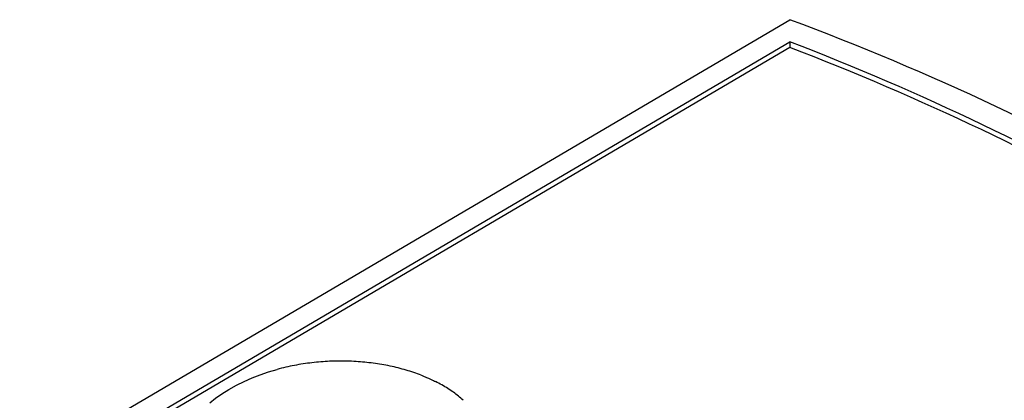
# Model space of a CAD drawing. Header units: millimetres. Extents: x 8 to 399, y 12 to 198.
# Tile 40 of 53: x 349.28 to 356.53, y 86.35 to 89.15. Entities that reach past the tile are written whole.
import ezdxf

# ---------------------------------------------------------------- set-up
doc = ezdxf.new("R2010")
doc.units = ezdxf.units.MM

msp = doc.modelspace()

# ---------------------------------------------------------------- linework, layer by layer
at = {"color": 7, "linetype": 'Continuous', "lineweight": 30}
for p, q in [((349.2816, 85.8169), (354.947, 89.1457)), ((349.6245, 85.8562), (354.947, 88.9833)), ((354.947, 88.9833), (354.947, 88.9418)), ((354.947, 88.9418), (349.6678, 85.8401)), ((351.113, 86.5559), (351.1753, 86.5743)), ((350.9328, 86.4861), (350.9915, 86.5119)), ((350.9915, 86.5119), (351.0517, 86.5351)), ((351.0517, 86.5351), (351.113, 86.5559)), ((350.768, 86.3947), (350.8198, 86.4269)), ((350.8198, 86.4269), (350.8755, 86.4578)), ((350.8755, 86.4578), (350.9328, 86.4861)), ((350.6814, 86.3296), (350.7219, 86.3622)), ((350.7219, 86.3622), (350.768, 86.3947))]:
    msp.add_line(p, q, dxfattribs=at)
for centre, radius, start, end in [((348.0943, 70.7328), 19.6467, 50.41918, 69.5862), ((347.8816, 70.598), 19.6962, 51.02707, 68.97831), ((347.9552, 70.6873), 19.5477, 51.06688, 69.04217)]:
    msp.add_arc(centre, radius, start, end, dxfattribs=at)
for centre, major_axis, ratio, start_param, end_param in [((355.7571, 69.4495), (25.8837, -3.5954), 0.649801, 1.820412, 1.822946), ((355.5038, 69.3181), (24.245, -5.451), 0.67801, 1.878141, 1.880814), ((358.9913, 71.1475), (42.6667, 8.963), 0.385177, 1.672177, 1.673678), ((358.0692, 70.6609), (38.1641, 6.1907), 0.437557, 1.677736, 1.679433), ((357.3779, 70.2972), (34.6925, 3.9001), 0.48717, 1.689965, 1.691849), ((356.8399, 70.0148), (31.9146, 1.8896), 0.533709, 1.709398, 1.711459), ((356.4084, 69.7891), (29.6147, 0.0269), 0.576753, 1.736895, 1.739123), ((356.0541, 69.6041), (27.6425, -1.7805), 0.615716, 1.773538, 1.775924), ((355.2846, 69.2046), (22.6519, -7.3416), 0.69924, 1.946174, 1.948977), ((355.0923, 69.1053), (21.0575, -9.2174), 0.712539, 2.022042, 2.024965), ((354.9215, 69.0174), (19.4555, -10.9949), 0.717445, 2.101247, 2.104281), ((354.7683, 68.9388), (17.8792, -12.5894), 0.714256, 2.178336, 2.181471), ((354.6293, 68.8678), (16.381, -13.9507), 0.703977, 2.248662, 2.251889), ((354.5021, 68.803), (-15.0039, 15.0742), 0.687998, 5.451173, 5.454483), ((354.3846, 68.7434), (-13.7682, 15.9876), 0.667723, 5.502038, 5.505422), ((354.2753, 68.6882), (-12.6725, 16.7315), 0.644331, 5.543502, 5.546949), ((354.1728, 68.6367), (-11.7031, 17.3453), 0.618709, 5.576775, 5.580278), ((353.8931, 68.4975), (-9.3466, 18.7122), 0.532787, 5.6404, 5.643898), ((353.8038, 68.4536), (-8.67, 19.0854), 0.500991, 5.653141, 5.656581), ((353.715, 68.4102), (-8.0239, 19.4395), 0.467515, 5.662556, 5.66593), ((353.6259, 68.367), (-7.3972, 19.7837), 0.432258, 5.668925, 5.672223), ((353.5359, 68.3237), (-6.7783, 20.1267), 0.395056, 5.672405, 5.675618)]:
    msp.add_ellipse(centre, major_axis=major_axis, ratio=ratio, start_param=start_param, end_param=end_param, dxfattribs=at)
for points, knots in [([(352.2363, 86.5313), (352.2434, 86.5283), (352.2559, 86.5232), (352.2736, 86.5158), (352.284, 86.5112), (352.2892, 86.509)], [0, 0, 0, 0, 0.404372, 0.702172, 1, 1, 1, 1]), ([(352.2892, 86.509), (352.2961, 86.5059), (352.3082, 86.5005), (352.3252, 86.4926), (352.3353, 86.4878), (352.3403, 86.4855)], [0, 0, 0, 0, 0.4025039, 0.7012479, 1, 1, 1, 1])]:
    msp.add_open_spline(points, degree=3, knots=knots, dxfattribs=at)

doc.saveas('drawing.dxf')
